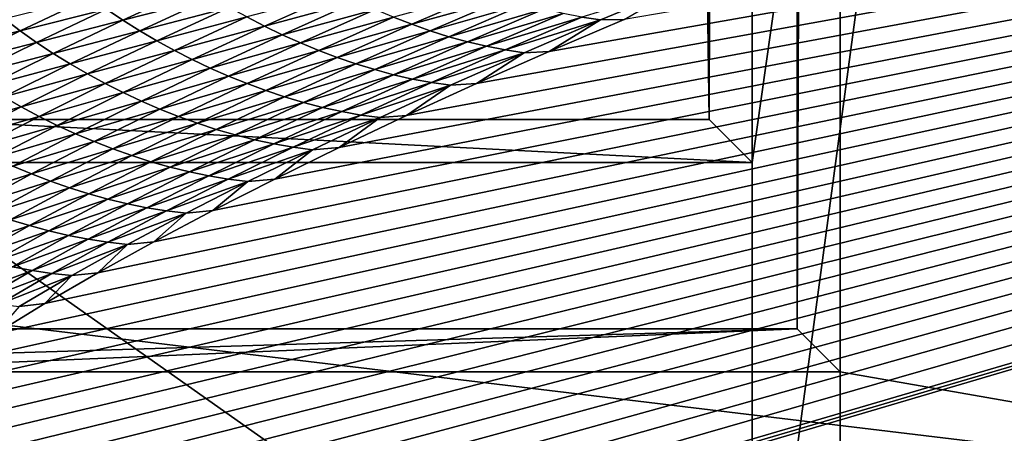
# Model space of a CAD drawing. Extents: x -54 to 446, y -6 to 1624.
# Tile 41 of 225: x -14.832 to -13.714, y 1554.87 to 1555.34. Entities that reach past the tile are written whole.
import ezdxf

# ---------------------------------------------------------------- set-up
doc = ezdxf.new("R2010")
doc.units = 0
doc.header["$LTSCALE"] = 46.933333
for name, color, linetype in [('1000', 7, 'CONTINUOUS'), ('1018', 7, 'CONTINUOUS'), ('1162', 7, 'CONTINUOUS'), ('1183', 7, 'CONTINUOUS'), ('1331', 7, 'CONTINUOUS'), ('1370', 7, 'CONTINUOUS'), ('1452', 7, 'CONTINUOUS'), ('1489', 7, 'CONTINUOUS'), ('1514', 7, 'CONTINUOUS'), ('1520', 7, 'CONTINUOUS'), ('1524', 7, 'CONTINUOUS'), ('1555', 7, 'CONTINUOUS'), ('909', 7, 'CONTINUOUS'), ('974', 7, 'CONTINUOUS')]:
    doc.layers.add(name, color=color, linetype=linetype)

msp = doc.modelspace()

# ---------------------------------------------------------------- linework, layer by layer
at = {"layer": '1000', "color": 7, "linetype": 'CONTINUOUS'}
for points in [[(-15.995, 1555.1313, -0.4), (-15.7686, 1622.7078, -2.7114), (-13.6176, 1568, -8.4001), (-15.995, 1555.1313, -0.4)], [(-13.6176, 1565.5967, -8.4001), (-15.995, 1555.1313, -0.4), (-13.6176, 1568, -8.4001), (-13.6176, 1565.5967, -8.4001)], [(-13.6176, 1561.4033, -8.4001), (-15.995, 1555.1313, -0.4), (-13.6176, 1565.5967, -8.4001), (-13.6176, 1561.4033, -8.4001)], [(-13.6176, 1558, -8.4001), (-15.995, 1555.1313, -0.4), (-13.6176, 1561.4033, -8.4001), (-13.6176, 1558, -8.4001)], [(-13.4539, 1557.3112, -8.6599), (-15.995, 1555.1313, -0.4), (-13.6176, 1558, -8.4001), (-13.4539, 1557.3112, -8.6599)], [(-13.1679, 1556.921, -9.0888), (-15.995, 1555.1313, -0.4), (-13.4539, 1557.3112, -8.6599), (-13.1679, 1556.921, -9.0888)], [(-12.8396, 1556.6777, -9.547), (-15.995, 1555.1313, -0.4), (-13.1679, 1556.921, -9.0888), (-12.8396, 1556.6777, -9.547)], [(-12.1389, 1556.5, -10.4234), (-15.995, 1555.1313, -0.4), (-12.8396, 1556.6777, -9.547), (-12.1389, 1556.5, -10.4234)], [(-8.5407, 1554.2345, -13.5298), (-15.995, 1555.1313, -0.4), (-9.6445, 1556.5, -12.7665), (-8.5407, 1554.2345, -13.5298)], [(-9.6445, 1556.5, -12.7665), (-15.995, 1555.1313, -0.4), (-12.1389, 1556.5, -10.4234), (-9.6445, 1556.5, -12.7665)]]:
    msp.add_3dface(points, dxfattribs=at)
at = {"layer": '1018', "color": 7, "linetype": 'CONTINUOUS'}
for points in [[(-13.9489, 1620.7487, -1.4), (-13.9489, 1554.989, -1.4), (-13.9152, 1620.6671, -0.4346), (-13.9489, 1620.7487, -1.4)], [(-13.9489, 1554.989, -1.4), (-13.914, 1620.5502, -0.4), (-13.9152, 1620.6671, -0.4346), (-13.9489, 1554.989, -1.4)], [(-13.9, 1571.2556), (-13.9, 1620.5502, 0), (-13.9489, 1554.989, -1.4), (-13.9, 1571.2556)], [(-13.9, 1620.5502, 0), (-13.914, 1620.5502, -0.4), (-13.9489, 1554.989, -1.4), (-13.9, 1620.5502, 0)], [(-13.9, 1569.7), (-13.9, 1571.2556), (-13.9489, 1554.989, -1.4), (-13.9, 1569.7)], [(-13.9, 1568.5), (-13.9, 1569.7), (-13.9489, 1554.989, -1.4), (-13.9, 1568.5)], [(-13.9, 1554.9401, 0), (-13.9, 1568.5), (-13.9489, 1554.989, -1.4), (-13.9, 1554.9401, 0)]]:
    msp.add_3dface(points, dxfattribs=at)
at = {"layer": '1162', "color": 7, "linetype": 'CONTINUOUS'}
for points in [[(-13.9, 1554.9401, 0), (0, 1552.5, 13.9), (-13.9, 1568.5), (-13.9, 1554.9401, 0)], [(-13.9, 1568.5), (0, 1552.5, 13.9), (-9.8285, 1568.3284, 9.8298), (-13.9, 1568.5)], [(-13.9, 1554.4725), (0, 1552.5, 13.9), (-13.9, 1554.9401, 0), (-13.9, 1554.4725)]]:
    msp.add_3dface(points, dxfattribs=at)
at = {"layer": '1183', "color": 7, "linetype": 'CONTINUOUS'}
for points in [[(-13.9489, 1554.989, -1.4), (-13.9489, 1620.7487, -1.4), (-15.0514, 1554.989, -1.4), (-13.9489, 1554.989, -1.4)], [(-15.0514, 1554.989, -1.4), (-13.9489, 1620.7487, -1.4), (-15.0514, 1620.7487, -1.4), (-15.0514, 1554.989, -1.4)]]:
    msp.add_3dface(points, dxfattribs=at)
at = {"layer": '1331', "color": 7, "linetype": 'CONTINUOUS'}
for points in [[(-13.9, 1554.4725), (-13.9, 1554.9401, 0), (-15.1002, 1554.9401), (-13.9, 1554.4725)], [(-15.1002, 1554.4725), (-13.9, 1554.4725), (-15.1002, 1554.9401), (-15.1002, 1554.4725)]]:
    msp.add_3dface(points, dxfattribs=at)
at = {"layer": '1370', "color": 7, "linetype": 'CONTINUOUS'}
for points in [[(-15.2999, 1554.4777, 0.0426), (-9.9296, 1556.0576, 9.8693), (-15.3, 1554.4829, 0.0852), (-15.2999, 1554.4777, 0.0426)], [(-15.3, 1554.4829, 0.0852), (-9.9296, 1556.0576, 9.8693), (-15.2981, 1554.5125, 0.3247), (-15.3, 1554.4829, 0.0852)], [(-15.2998, 1554.4725), (-9.9296, 1556.0576, 9.8693), (-15.2999, 1554.4777, 0.0426), (-15.2998, 1554.4725)], [(-14, 1554.4725), (-9.9296, 1556.0576, 9.8693), (-15.2998, 1554.4725), (-14, 1554.4725)], [(-15.2981, 1554.5125, 0.3247), (-9.9296, 1556.0576, 9.8693), (-15.2927, 1554.5423, 0.562), (-15.2981, 1554.5125, 0.3247)], [(-15.2927, 1554.5423, 0.562), (-9.9296, 1556.0576, 9.8693), (-15.2838, 1554.5722, 0.7971), (-15.2927, 1554.5423, 0.562)], [(-15.2838, 1554.5722, 0.7971), (-9.9296, 1556.0576, 9.8693), (-15.2715, 1554.6022, 1.0297), (-15.2838, 1554.5722, 0.7971)], [(-15.2715, 1554.6022, 1.0297), (-9.9296, 1556.0576, 9.8693), (-15.2556, 1554.6323, 1.2598), (-15.2715, 1554.6022, 1.0297)], [(-15.2556, 1554.6323, 1.2598), (-9.9296, 1556.0576, 9.8693), (-15.2363, 1554.6626, 1.4879), (-15.2556, 1554.6323, 1.2598)], [(-15.2363, 1554.6626, 1.4879), (-9.9296, 1556.0576, 9.8693), (-15.2137, 1554.6931, 1.7151), (-15.2363, 1554.6626, 1.4879)], [(-15.2137, 1554.6931, 1.7151), (-9.9296, 1556.0576, 9.8693), (-15.1879, 1554.7239, 1.941), (-15.2137, 1554.6931, 1.7151)], [(-15.1879, 1554.7239, 1.941), (-9.9296, 1556.0576, 9.8693), (-15.1588, 1554.7549, 2.1657), (-15.1879, 1554.7239, 1.941)], [(-15.1588, 1554.7549, 2.1657), (-9.9296, 1556.0576, 9.8693), (-15.1263, 1554.7862, 2.3901), (-15.1588, 1554.7549, 2.1657)], [(-15.1263, 1554.7862, 2.3901), (-9.9296, 1556.0576, 9.8693), (-15.0904, 1554.818, 2.6146), (-15.1263, 1554.7862, 2.3901)], [(-15.0904, 1554.818, 2.6146), (-9.9296, 1556.0576, 9.8693), (-15.0513, 1554.8501, 2.8389), (-15.0904, 1554.818, 2.6146)], [(-15.0513, 1554.8501, 2.8389), (-9.9296, 1556.0576, 9.8693), (-15.0087, 1554.8827, 3.0633), (-15.0513, 1554.8501, 2.8389)], [(-15.0087, 1554.8827, 3.0633), (-9.9296, 1556.0576, 9.8693), (-14.9626, 1554.9157, 3.2884), (-15.0087, 1554.8827, 3.0633)], [(-14.9626, 1554.9157, 3.2884), (-9.9296, 1556.0576, 9.8693), (-14.9129, 1554.9492, 3.5145), (-14.9626, 1554.9157, 3.2884)], [(-14.9129, 1554.9492, 3.5145), (-9.9296, 1556.0576, 9.8693), (-14.8597, 1554.9833, 3.7411), (-14.9129, 1554.9492, 3.5145)], [(-14.8597, 1554.9833, 3.7411), (-9.9296, 1556.0576, 9.8693), (-14.803, 1555.0177, 3.9676), (-14.8597, 1554.9833, 3.7411)], [(-14.803, 1555.0177, 3.9676), (-9.9296, 1556.0576, 9.8693), (-14.7429, 1555.0525, 4.1939), (-14.803, 1555.0177, 3.9676)], [(-14.7429, 1555.0525, 4.1939), (-9.9296, 1556.0576, 9.8693), (-14.6793, 1555.0877, 4.4203), (-14.7429, 1555.0525, 4.1939)], [(-14.6793, 1555.0877, 4.4203), (-9.9296, 1556.0576, 9.8693), (-14.6123, 1555.1233, 4.6461), (-14.6793, 1555.0877, 4.4203)], [(-14.6123, 1555.1233, 4.6461), (-9.9296, 1556.0576, 9.8693), (-14.5422, 1555.159, 4.8705), (-14.6123, 1555.1233, 4.6461)], [(-14.5422, 1555.159, 4.8705), (-9.9296, 1556.0576, 9.8693), (-14.469, 1555.1949, 5.0938), (-14.5422, 1555.159, 4.8705)], [(-14.469, 1555.1949, 5.0938), (-9.9296, 1556.0576, 9.8693), (-14.3925, 1555.231, 5.3159), (-14.469, 1555.1949, 5.0938)], [(-14.3925, 1555.231, 5.3159), (-9.9296, 1556.0576, 9.8693), (-14.3131, 1555.2673, 5.5365), (-14.3925, 1555.231, 5.3159)], [(-14.3131, 1555.2673, 5.5365), (-9.9296, 1556.0576, 9.8693), (-14.2307, 1555.3036, 5.7553), (-14.3131, 1555.2673, 5.5365)], [(-14.2307, 1555.3036, 5.7553), (-9.9296, 1556.0576, 9.8693), (-14.1454, 1555.3401, 5.9725), (-14.2307, 1555.3036, 5.7553)]]:
    msp.add_3dface(points, dxfattribs=at)
at = {"layer": '1452', "color": 7, "linetype": 'CONTINUOUS'}
for points in [[(-14.9513, 1555.2266, -1.4), (-14.9513, 1620.2795, -1.4), (-14.049, 1555.2266, -1.4), (-14.9513, 1555.2266, -1.4)], [(-14.049, 1555.2266, -1.4), (-14.9513, 1620.2795, -1.4), (-14.049, 1620.2795, -1.4), (-14.049, 1555.2266, -1.4)]]:
    msp.add_3dface(points, dxfattribs=at)
at = {"layer": '1489', "color": 7, "linetype": 'CONTINUOUS'}
for points in [[(-14.0001, 1555.1777), (-15.0002, 1555.1777), (-14.9513, 1555.2266, -1.4), (-14.0001, 1555.1777)], [(-14.0001, 1555.1777), (-14.9513, 1555.2266, -1.4), (-14.049, 1555.2266, -1.4), (-14.0001, 1555.1777)]]:
    msp.add_3dface(points, dxfattribs=at)
at = {"layer": '1514', "color": 7, "linetype": 'CONTINUOUS'}
for points in [[(-16, 1555.1777), (-14, 1554.4725), (-15.7969, 1554.6811), (-16, 1555.1777)], [(-14, 1554.4725), (-16, 1555.1777), (-15.0002, 1555.1777), (-14, 1554.4725)], [(-14.0001, 1555.1777), (-14, 1554.4725), (-15.0002, 1555.1777), (-14.0001, 1555.1777)]]:
    msp.add_3dface(points, dxfattribs=at)
at = {"layer": '1520', "color": 7, "linetype": 'CONTINUOUS'}
for points in [[(-14.7146, 1555.3393, 5.4283), (-14.6321, 1555.3773, 5.6588), (-14.7333, 1555.3519, 5.4366), (-14.7146, 1555.3393, 5.4283)], [(-14.7146, 1555.3393, 5.4283), (-14.6131, 1555.3653, 5.6497), (-14.6321, 1555.3773, 5.6588), (-14.7146, 1555.3393, 5.4283)], [(-14.1721, 1555.3395, 5.9665), (-14.0819, 1555.3769, 6.1872), (-14.1934, 1555.3428, 5.9771), (-14.1721, 1555.3395, 5.9665)], [(-14.1721, 1555.3395, 5.9665), (-14.1454, 1555.3401, 5.9725), (-14.0819, 1555.3769, 6.1872), (-14.1721, 1555.3395, 5.9665)], [(-14.831, 1555.3272, 5.2124), (-14.7517, 1555.3649, 5.4446), (-14.8491, 1555.3408, 5.2196), (-14.831, 1555.3272, 5.2124)], [(-14.831, 1555.3272, 5.2124), (-14.7333, 1555.3519, 5.4366), (-14.7517, 1555.3649, 5.4446), (-14.831, 1555.3272, 5.2124)], [(-14.6954, 1555.3273, 5.4197), (-14.6131, 1555.3653, 5.6497), (-14.7146, 1555.3393, 5.4283), (-14.6954, 1555.3273, 5.4197)], [(-14.6954, 1555.3273, 5.4197), (-14.5937, 1555.3538, 5.6404), (-14.6131, 1555.3653, 5.6497), (-14.6954, 1555.3273, 5.4197)], [(-14.5539, 1555.3325, 5.6211), (-14.4687, 1555.3706, 5.8488), (-14.574, 1555.3429, 5.6308), (-14.5539, 1555.3325, 5.6211)], [(-14.5539, 1555.3325, 5.6211), (-14.4485, 1555.3607, 5.8384), (-14.4687, 1555.3706, 5.8488), (-14.5539, 1555.3325, 5.6211)], [(-14.3866, 1555.3346, 5.8071), (-14.2986, 1555.3725, 6.0317), (-14.4074, 1555.3427, 5.8175), (-14.3866, 1555.3346, 5.8071)], [(-14.3866, 1555.3346, 5.8071), (-14.2778, 1555.365, 6.0207), (-14.2986, 1555.3725, 6.0317), (-14.3866, 1555.3346, 5.8071)], [(-14.3656, 1555.3272, 5.7966), (-14.2778, 1555.365, 6.0207), (-14.3866, 1555.3346, 5.8071), (-14.3656, 1555.3272, 5.7966)], [(-14.3656, 1555.3272, 5.7966), (-14.2569, 1555.3582, 6.0097), (-14.2778, 1555.365, 6.0207), (-14.3656, 1555.3272, 5.7966)], [(-14.8125, 1555.3141, 5.2049), (-14.7333, 1555.3519, 5.4366), (-14.831, 1555.3272, 5.2124), (-14.8125, 1555.3141, 5.2049)], [(-14.8125, 1555.3141, 5.2049), (-14.7146, 1555.3393, 5.4283), (-14.7333, 1555.3519, 5.4366), (-14.8125, 1555.3141, 5.2049)], [(-14.6759, 1555.3159, 5.4109), (-14.5937, 1555.3538, 5.6404), (-14.6954, 1555.3273, 5.4197), (-14.6759, 1555.3159, 5.4109)], [(-14.6759, 1555.3159, 5.4109), (-14.574, 1555.3429, 5.6308), (-14.5937, 1555.3538, 5.6404), (-14.6759, 1555.3159, 5.4109)], [(-14.5336, 1555.3227, 5.6113), (-14.4485, 1555.3607, 5.8384), (-14.5539, 1555.3325, 5.6211), (-14.5336, 1555.3227, 5.6113)], [(-14.5336, 1555.3227, 5.6113), (-14.428, 1555.3514, 5.828), (-14.4485, 1555.3607, 5.8384), (-14.5336, 1555.3227, 5.6113)], [(-14.513, 1555.3134, 5.6014), (-14.428, 1555.3514, 5.828), (-14.5336, 1555.3227, 5.6113), (-14.513, 1555.3134, 5.6014)], [(-14.513, 1555.3134, 5.6014), (-14.4074, 1555.3427, 5.8175), (-14.428, 1555.3514, 5.828), (-14.513, 1555.3134, 5.6014)], [(-14.3444, 1555.3205, 5.7861), (-14.2569, 1555.3582, 6.0097), (-14.3656, 1555.3272, 5.7966), (-14.3444, 1555.3205, 5.7861)], [(-14.3444, 1555.3205, 5.7861), (-14.2358, 1555.3522, 5.9987), (-14.2569, 1555.3582, 6.0097), (-14.3444, 1555.3205, 5.7861)], [(-14.3232, 1555.3147, 5.7756), (-14.2358, 1555.3522, 5.9987), (-14.3444, 1555.3205, 5.7861), (-14.3232, 1555.3147, 5.7756)], [(-14.3232, 1555.3147, 5.7756), (-14.2146, 1555.347, 5.9879), (-14.2358, 1555.3522, 5.9987), (-14.3232, 1555.3147, 5.7756)], [(-14.925, 1555.3033, 4.9864), (-14.831, 1555.3272, 5.2124), (-14.8491, 1555.3408, 5.2196), (-14.925, 1555.3033, 4.9864)], [(-14.7936, 1555.3016, 5.1971), (-14.7146, 1555.3393, 5.4283), (-14.8125, 1555.3141, 5.2049), (-14.7936, 1555.3016, 5.1971)], [(-14.7936, 1555.3016, 5.1971), (-14.6954, 1555.3273, 5.4197), (-14.7146, 1555.3393, 5.4283), (-14.7936, 1555.3016, 5.1971)], [(-14.656, 1555.305, 5.4018), (-14.574, 1555.3429, 5.6308), (-14.6759, 1555.3159, 5.4109), (-14.656, 1555.305, 5.4018)], [(-14.656, 1555.305, 5.4018), (-14.5539, 1555.3325, 5.6211), (-14.574, 1555.3429, 5.6308), (-14.656, 1555.305, 5.4018)], [(-14.4921, 1555.3048, 5.5914), (-14.4074, 1555.3427, 5.8175), (-14.513, 1555.3134, 5.6014), (-14.4921, 1555.3048, 5.5914)], [(-14.4921, 1555.3048, 5.5914), (-14.3866, 1555.3346, 5.8071), (-14.4074, 1555.3427, 5.8175), (-14.4921, 1555.3048, 5.5914)], [(-14.3018, 1555.3096, 5.7652), (-14.2146, 1555.347, 5.9879), (-14.3232, 1555.3147, 5.7756), (-14.3018, 1555.3096, 5.7652)], [(-14.3018, 1555.3096, 5.7652), (-14.1934, 1555.3428, 5.9771), (-14.2146, 1555.347, 5.9879), (-14.3018, 1555.3096, 5.7652)], [(-14.2804, 1555.3055, 5.7549), (-14.1934, 1555.3428, 5.9771), (-14.3018, 1555.3096, 5.7652), (-14.2804, 1555.3055, 5.7549)], [(-14.2804, 1555.3055, 5.7549), (-14.1721, 1555.3395, 5.9665), (-14.1934, 1555.3428, 5.9771), (-14.2804, 1555.3055, 5.7549)], [(-14.2589, 1555.3023, 5.7447), (-14.1721, 1555.3395, 5.9665), (-14.2804, 1555.3055, 5.7549), (-14.2589, 1555.3023, 5.7447)], [(-14.2589, 1555.3023, 5.7447), (-14.2307, 1555.3036, 5.7553), (-14.1721, 1555.3395, 5.9665), (-14.2589, 1555.3023, 5.7447)], [(-14.2307, 1555.3036, 5.7553), (-14.1454, 1555.3401, 5.9725), (-14.1721, 1555.3395, 5.9665), (-14.2307, 1555.3036, 5.7553)], [(-14.6358, 1555.2947, 5.3926), (-14.5539, 1555.3325, 5.6211), (-14.656, 1555.305, 5.4018), (-14.6358, 1555.2947, 5.3926)], [(-14.6358, 1555.2947, 5.3926), (-14.5336, 1555.3227, 5.6113), (-14.5539, 1555.3325, 5.6211), (-14.6358, 1555.2947, 5.3926)], [(-14.4711, 1555.2969, 5.5815), (-14.3866, 1555.3346, 5.8071), (-14.4921, 1555.3048, 5.5914), (-14.4711, 1555.2969, 5.5815)], [(-14.4711, 1555.2969, 5.5815), (-14.3656, 1555.3272, 5.7966), (-14.3866, 1555.3346, 5.8071), (-14.4711, 1555.2969, 5.5815)], [(-14.9068, 1555.2898, 4.9797), (-14.831, 1555.3272, 5.2124), (-14.925, 1555.3033, 4.9864), (-14.9068, 1555.2898, 4.9797)], [(-14.9068, 1555.2898, 4.9797), (-14.8125, 1555.3141, 5.2049), (-14.831, 1555.3272, 5.2124), (-14.9068, 1555.2898, 4.9797)], [(-14.7743, 1555.2896, 5.189), (-14.6954, 1555.3273, 5.4197), (-14.7936, 1555.3016, 5.1971), (-14.7743, 1555.2896, 5.189)], [(-14.7743, 1555.2896, 5.189), (-14.6759, 1555.3159, 5.4109), (-14.6954, 1555.3273, 5.4197), (-14.7743, 1555.2896, 5.189)], [(-14.6153, 1555.2849, 5.3833), (-14.5336, 1555.3227, 5.6113), (-14.6358, 1555.2947, 5.3926), (-14.6153, 1555.2849, 5.3833)], [(-14.6153, 1555.2849, 5.3833), (-14.513, 1555.3134, 5.6014), (-14.5336, 1555.3227, 5.6113), (-14.6153, 1555.2849, 5.3833)], [(-14.4499, 1555.2896, 5.5715), (-14.3656, 1555.3272, 5.7966), (-14.4711, 1555.2969, 5.5815), (-14.4499, 1555.2896, 5.5715)], [(-14.4499, 1555.2896, 5.5715), (-14.3444, 1555.3205, 5.7861), (-14.3656, 1555.3272, 5.7966), (-14.4499, 1555.2896, 5.5715)], [(-14.4286, 1555.2831, 5.5615), (-14.3444, 1555.3205, 5.7861), (-14.4499, 1555.2896, 5.5715), (-14.4286, 1555.2831, 5.5615)], [(-14.4286, 1555.2831, 5.5615), (-14.3232, 1555.3147, 5.7756), (-14.3444, 1555.3205, 5.7861), (-14.4286, 1555.2831, 5.5615)], [(-14.8882, 1555.2767, 4.9726), (-14.8125, 1555.3141, 5.2049), (-14.9068, 1555.2898, 4.9797), (-14.8882, 1555.2767, 4.9726)], [(-14.8882, 1555.2767, 4.9726), (-14.7936, 1555.3016, 5.1971), (-14.8125, 1555.3141, 5.2049), (-14.8882, 1555.2767, 4.9726)], [(-14.7546, 1555.2782, 5.1806), (-14.6759, 1555.3159, 5.4109), (-14.7743, 1555.2896, 5.189), (-14.7546, 1555.2782, 5.1806)], [(-14.7546, 1555.2782, 5.1806), (-14.656, 1555.305, 5.4018), (-14.6759, 1555.3159, 5.4109), (-14.7546, 1555.2782, 5.1806)], [(-14.5945, 1555.2758, 5.3739), (-14.513, 1555.3134, 5.6014), (-14.6153, 1555.2849, 5.3833), (-14.5945, 1555.2758, 5.3739)], [(-14.5945, 1555.2758, 5.3739), (-14.4921, 1555.3048, 5.5914), (-14.513, 1555.3134, 5.6014), (-14.5945, 1555.2758, 5.3739)], [(-14.4072, 1555.2774, 5.5515), (-14.3232, 1555.3147, 5.7756), (-14.4286, 1555.2831, 5.5615), (-14.4072, 1555.2774, 5.5515)], [(-14.4072, 1555.2774, 5.5515), (-14.3018, 1555.3096, 5.7652), (-14.3232, 1555.3147, 5.7756), (-14.4072, 1555.2774, 5.5515)], [(-14.3856, 1555.2724, 5.5415), (-14.3018, 1555.3096, 5.7652), (-14.4072, 1555.2774, 5.5515), (-14.3856, 1555.2724, 5.5415)], [(-14.3856, 1555.2724, 5.5415), (-14.2804, 1555.3055, 5.7549), (-14.3018, 1555.3096, 5.7652), (-14.3856, 1555.2724, 5.5415)], [(-14.8691, 1555.2642, 4.9652), (-14.7936, 1555.3016, 5.1971), (-14.8882, 1555.2767, 4.9726), (-14.8691, 1555.2642, 4.9652)], [(-14.8691, 1555.2642, 4.9652), (-14.7743, 1555.2896, 5.189), (-14.7936, 1555.3016, 5.1971), (-14.8691, 1555.2642, 4.9652)], [(-14.7346, 1555.2674, 5.1721), (-14.656, 1555.305, 5.4018), (-14.7546, 1555.2782, 5.1806), (-14.7346, 1555.2674, 5.1721)], [(-14.7346, 1555.2674, 5.1721), (-14.6358, 1555.2947, 5.3926), (-14.656, 1555.305, 5.4018), (-14.7346, 1555.2674, 5.1721)], [(-14.7142, 1555.2571, 5.1634), (-14.6358, 1555.2947, 5.3926), (-14.7346, 1555.2674, 5.1721), (-14.7142, 1555.2571, 5.1634)], [(-14.7142, 1555.2571, 5.1634), (-14.6153, 1555.2849, 5.3833), (-14.6358, 1555.2947, 5.3926), (-14.7142, 1555.2571, 5.1634)], [(-14.5735, 1555.2673, 5.3645), (-14.4921, 1555.3048, 5.5914), (-14.5945, 1555.2758, 5.3739), (-14.5735, 1555.2673, 5.3645)], [(-14.5735, 1555.2673, 5.3645), (-14.4711, 1555.2969, 5.5815), (-14.4921, 1555.3048, 5.5914), (-14.5735, 1555.2673, 5.3645)], [(-14.5523, 1555.2595, 5.355), (-14.4711, 1555.2969, 5.5815), (-14.5735, 1555.2673, 5.3645), (-14.5523, 1555.2595, 5.355)], [(-14.5523, 1555.2595, 5.355), (-14.4499, 1555.2896, 5.5715), (-14.4711, 1555.2969, 5.5815), (-14.5523, 1555.2595, 5.355)], [(-14.3641, 1555.2684, 5.5317), (-14.2804, 1555.3055, 5.7549), (-14.3856, 1555.2724, 5.5415), (-14.3641, 1555.2684, 5.5317)], [(-14.3641, 1555.2684, 5.5317), (-14.2589, 1555.3023, 5.7447), (-14.2804, 1555.3055, 5.7549), (-14.3641, 1555.2684, 5.5317)], [(-14.3424, 1555.2654, 5.522), (-14.2589, 1555.3023, 5.7447), (-14.3641, 1555.2684, 5.5317), (-14.3424, 1555.2654, 5.522)], [(-14.3424, 1555.2654, 5.522), (-14.3131, 1555.2673, 5.5365), (-14.2589, 1555.3023, 5.7447), (-14.3424, 1555.2654, 5.522)], [(-14.3131, 1555.2673, 5.5365), (-14.2307, 1555.3036, 5.7553), (-14.2589, 1555.3023, 5.7447), (-14.3131, 1555.2673, 5.5365)], [(-14.8497, 1555.2523, 4.9576), (-14.7743, 1555.2896, 5.189), (-14.8691, 1555.2642, 4.9652), (-14.8497, 1555.2523, 4.9576)], [(-14.8497, 1555.2523, 4.9576), (-14.7546, 1555.2782, 5.1806), (-14.7743, 1555.2896, 5.189), (-14.8497, 1555.2523, 4.9576)], [(-14.6935, 1555.2475, 5.1546), (-14.6153, 1555.2849, 5.3833), (-14.7142, 1555.2571, 5.1634), (-14.6935, 1555.2475, 5.1546)], [(-14.6935, 1555.2475, 5.1546), (-14.5945, 1555.2758, 5.3739), (-14.6153, 1555.2849, 5.3833), (-14.6935, 1555.2475, 5.1546)], [(-14.5309, 1555.2523, 5.3455), (-14.4499, 1555.2896, 5.5715), (-14.5523, 1555.2595, 5.355), (-14.5309, 1555.2523, 5.3455)], [(-14.5309, 1555.2523, 5.3455), (-14.4286, 1555.2831, 5.5615), (-14.4499, 1555.2896, 5.5715), (-14.5309, 1555.2523, 5.3455)], [(-14.8299, 1555.2409, 4.9498), (-14.7546, 1555.2782, 5.1806), (-14.8497, 1555.2523, 4.9576), (-14.8299, 1555.2409, 4.9498)], [(-14.8299, 1555.2409, 4.9498), (-14.7346, 1555.2674, 5.1721), (-14.7546, 1555.2782, 5.1806), (-14.8299, 1555.2409, 4.9498)], [(-14.6725, 1555.2384, 5.1457), (-14.5945, 1555.2758, 5.3739), (-14.6935, 1555.2475, 5.1546), (-14.6725, 1555.2384, 5.1457)], [(-14.6725, 1555.2384, 5.1457), (-14.5735, 1555.2673, 5.3645), (-14.5945, 1555.2758, 5.3739), (-14.6725, 1555.2384, 5.1457)], [(-14.5094, 1555.2459, 5.336), (-14.4286, 1555.2831, 5.5615), (-14.5309, 1555.2523, 5.3455), (-14.5094, 1555.2459, 5.336)], [(-14.5094, 1555.2459, 5.336), (-14.4072, 1555.2774, 5.5515), (-14.4286, 1555.2831, 5.5615), (-14.5094, 1555.2459, 5.336)], [(-14.4878, 1555.2403, 5.3265), (-14.4072, 1555.2774, 5.5515), (-14.5094, 1555.2459, 5.336), (-14.4878, 1555.2403, 5.3265)], [(-14.4878, 1555.2403, 5.3265), (-14.3856, 1555.2724, 5.5415), (-14.4072, 1555.2774, 5.5515), (-14.4878, 1555.2403, 5.3265)], [(-14.4661, 1555.2355, 5.317), (-14.3856, 1555.2724, 5.5415), (-14.4878, 1555.2403, 5.3265), (-14.4661, 1555.2355, 5.317)], [(-14.4661, 1555.2355, 5.317), (-14.3641, 1555.2684, 5.5317), (-14.3856, 1555.2724, 5.5415), (-14.4661, 1555.2355, 5.317)], [(-14.8097, 1555.2301, 4.9417), (-14.7346, 1555.2674, 5.1721), (-14.8299, 1555.2409, 4.9498), (-14.8097, 1555.2301, 4.9417)], [(-14.8097, 1555.2301, 4.9417), (-14.7142, 1555.2571, 5.1634), (-14.7346, 1555.2674, 5.1721), (-14.8097, 1555.2301, 4.9417)], [(-14.6514, 1555.2301, 5.1368), (-14.5735, 1555.2673, 5.3645), (-14.6725, 1555.2384, 5.1457), (-14.6514, 1555.2301, 5.1368)], [(-14.6514, 1555.2301, 5.1368), (-14.5523, 1555.2595, 5.355), (-14.5735, 1555.2673, 5.3645), (-14.6514, 1555.2301, 5.1368)], [(-14.4444, 1555.2316, 5.3076), (-14.3641, 1555.2684, 5.5317), (-14.4661, 1555.2355, 5.317), (-14.4444, 1555.2316, 5.3076)], [(-14.4444, 1555.2316, 5.3076), (-14.3424, 1555.2654, 5.522), (-14.3641, 1555.2684, 5.5317), (-14.4444, 1555.2316, 5.3076)], [(-14.4226, 1555.2287, 5.2983), (-14.3424, 1555.2654, 5.522), (-14.4444, 1555.2316, 5.3076), (-14.4226, 1555.2287, 5.2983)], [(-14.4226, 1555.2287, 5.2983), (-14.3925, 1555.231, 5.3159), (-14.3424, 1555.2654, 5.522), (-14.4226, 1555.2287, 5.2983)], [(-14.3925, 1555.231, 5.3159), (-14.3131, 1555.2673, 5.5365), (-14.3424, 1555.2654, 5.522), (-14.3925, 1555.231, 5.3159)], [(-14.9216, 1555.2152, 4.7257), (-14.8299, 1555.2409, 4.9498), (-14.8497, 1555.2523, 4.9576), (-14.9216, 1555.2152, 4.7257)], [(-14.7891, 1555.2199, 4.9336), (-14.7142, 1555.2571, 5.1634), (-14.8097, 1555.2301, 4.9417), (-14.7891, 1555.2199, 4.9336)], [(-14.7891, 1555.2199, 4.9336), (-14.6935, 1555.2475, 5.1546), (-14.7142, 1555.2571, 5.1634), (-14.7891, 1555.2199, 4.9336)], [(-14.63, 1555.2223, 5.1278), (-14.5523, 1555.2595, 5.355), (-14.6514, 1555.2301, 5.1368), (-14.63, 1555.2223, 5.1278)], [(-14.63, 1555.2223, 5.1278), (-14.5309, 1555.2523, 5.3455), (-14.5523, 1555.2595, 5.355), (-14.63, 1555.2223, 5.1278)], [(-14.6085, 1555.2153, 5.1188), (-14.5309, 1555.2523, 5.3455), (-14.63, 1555.2223, 5.1278), (-14.6085, 1555.2153, 5.1188)], [(-14.6085, 1555.2153, 5.1188), (-14.5094, 1555.2459, 5.336), (-14.5309, 1555.2523, 5.3455), (-14.6085, 1555.2153, 5.1188)], [(-14.9016, 1555.2039, 4.7184), (-14.8299, 1555.2409, 4.9498), (-14.9216, 1555.2152, 4.7257), (-14.9016, 1555.2039, 4.7184)], [(-14.9016, 1555.2039, 4.7184), (-14.8097, 1555.2301, 4.9417), (-14.8299, 1555.2409, 4.9498), (-14.9016, 1555.2039, 4.7184)], [(-14.7683, 1555.2103, 4.9252), (-14.6935, 1555.2475, 5.1546), (-14.7891, 1555.2199, 4.9336), (-14.7683, 1555.2103, 4.9252)], [(-14.7683, 1555.2103, 4.9252), (-14.6725, 1555.2384, 5.1457), (-14.6935, 1555.2475, 5.1546), (-14.7683, 1555.2103, 4.9252)], [(-14.5869, 1555.209, 5.1097), (-14.5094, 1555.2459, 5.336), (-14.6085, 1555.2153, 5.1188), (-14.5869, 1555.209, 5.1097)], [(-14.5869, 1555.209, 5.1097), (-14.4878, 1555.2403, 5.3265), (-14.5094, 1555.2459, 5.336), (-14.5869, 1555.209, 5.1097)], [(-14.5651, 1555.2035, 5.1007), (-14.4878, 1555.2403, 5.3265), (-14.5869, 1555.209, 5.1097), (-14.5651, 1555.2035, 5.1007)], [(-14.5651, 1555.2035, 5.1007), (-14.4661, 1555.2355, 5.317), (-14.4878, 1555.2403, 5.3265), (-14.5651, 1555.2035, 5.1007)], [(-14.8813, 1555.1931, 4.7108), (-14.8097, 1555.2301, 4.9417), (-14.9016, 1555.2039, 4.7184), (-14.8813, 1555.1931, 4.7108)], [(-14.8813, 1555.1931, 4.7108), (-14.7891, 1555.2199, 4.9336), (-14.8097, 1555.2301, 4.9417), (-14.8813, 1555.1931, 4.7108)], [(-14.7472, 1555.2014, 4.9168), (-14.6725, 1555.2384, 5.1457), (-14.7683, 1555.2103, 4.9252), (-14.7472, 1555.2014, 4.9168)], [(-14.7472, 1555.2014, 4.9168), (-14.6514, 1555.2301, 5.1368), (-14.6725, 1555.2384, 5.1457), (-14.7472, 1555.2014, 4.9168)], [(-14.7259, 1555.1931, 4.9084), (-14.6514, 1555.2301, 5.1368), (-14.7472, 1555.2014, 4.9168), (-14.7259, 1555.1931, 4.9084)], [(-14.7259, 1555.1931, 4.9084), (-14.63, 1555.2223, 5.1278), (-14.6514, 1555.2301, 5.1368), (-14.7259, 1555.1931, 4.9084)], [(-14.5432, 1555.1989, 5.0917), (-14.4661, 1555.2355, 5.317), (-14.5651, 1555.2035, 5.1007), (-14.5432, 1555.1989, 5.0917)], [(-14.5432, 1555.1989, 5.0917), (-14.4444, 1555.2316, 5.3076), (-14.4661, 1555.2355, 5.317), (-14.5432, 1555.1989, 5.0917)], [(-14.5213, 1555.1951, 5.0828), (-14.4444, 1555.2316, 5.3076), (-14.5432, 1555.1989, 5.0917), (-14.5213, 1555.1951, 5.0828)], [(-14.5213, 1555.1951, 5.0828), (-14.4226, 1555.2287, 5.2983), (-14.4444, 1555.2316, 5.3076), (-14.5213, 1555.1951, 5.0828)], [(-14.4994, 1555.1922, 5.0739), (-14.4226, 1555.2287, 5.2983), (-14.5213, 1555.1951, 5.0828), (-14.4994, 1555.1922, 5.0739)], [(-14.4994, 1555.1922, 5.0739), (-14.469, 1555.1949, 5.0938), (-14.4226, 1555.2287, 5.2983), (-14.4994, 1555.1922, 5.0739)], [(-14.469, 1555.1949, 5.0938), (-14.3925, 1555.231, 5.3159), (-14.4226, 1555.2287, 5.2983), (-14.469, 1555.1949, 5.0938)], [(-14.8606, 1555.183, 4.7032), (-14.7891, 1555.2199, 4.9336), (-14.8813, 1555.1931, 4.7108), (-14.8606, 1555.183, 4.7032)], [(-14.8606, 1555.183, 4.7032), (-14.7683, 1555.2103, 4.9252), (-14.7891, 1555.2199, 4.9336), (-14.8606, 1555.183, 4.7032)], [(-14.7043, 1555.1855, 4.8999), (-14.63, 1555.2223, 5.1278), (-14.7259, 1555.1931, 4.9084), (-14.7043, 1555.1855, 4.8999)], [(-14.7043, 1555.1855, 4.8999), (-14.6085, 1555.2153, 5.1188), (-14.63, 1555.2223, 5.1278), (-14.7043, 1555.1855, 4.8999)], [(-14.8396, 1555.1735, 4.6953), (-14.7683, 1555.2103, 4.9252), (-14.8606, 1555.183, 4.7032), (-14.8396, 1555.1735, 4.6953)], [(-14.8396, 1555.1735, 4.6953), (-14.7472, 1555.2014, 4.9168), (-14.7683, 1555.2103, 4.9252), (-14.8396, 1555.1735, 4.6953)], [(-14.6827, 1555.1786, 4.8914), (-14.6085, 1555.2153, 5.1188), (-14.7043, 1555.1855, 4.8999), (-14.6827, 1555.1786, 4.8914)], [(-14.6827, 1555.1786, 4.8914), (-14.5869, 1555.209, 5.1097), (-14.6085, 1555.2153, 5.1188), (-14.6827, 1555.1786, 4.8914)], [(-14.6609, 1555.1724, 4.8828), (-14.5869, 1555.209, 5.1097), (-14.6827, 1555.1786, 4.8914), (-14.6609, 1555.1724, 4.8828)], [(-14.6609, 1555.1724, 4.8828), (-14.5651, 1555.2035, 5.1007), (-14.5869, 1555.209, 5.1097), (-14.6609, 1555.1724, 4.8828)], [(-14.8184, 1555.1647, 4.6874), (-14.7472, 1555.2014, 4.9168), (-14.8396, 1555.1735, 4.6953), (-14.8184, 1555.1647, 4.6874)], [(-14.8184, 1555.1647, 4.6874), (-14.7259, 1555.1931, 4.9084), (-14.7472, 1555.2014, 4.9168), (-14.8184, 1555.1647, 4.6874)], [(-14.6389, 1555.167, 4.8743), (-14.5651, 1555.2035, 5.1007), (-14.6609, 1555.1724, 4.8828), (-14.6389, 1555.167, 4.8743)], [(-14.6389, 1555.167, 4.8743), (-14.5432, 1555.1989, 5.0917), (-14.5651, 1555.2035, 5.1007), (-14.6389, 1555.167, 4.8743)], [(-14.6169, 1555.1625, 4.8657), (-14.5432, 1555.1989, 5.0917), (-14.6389, 1555.167, 4.8743), (-14.6169, 1555.1625, 4.8657)], [(-14.6169, 1555.1625, 4.8657), (-14.5213, 1555.1951, 5.0828), (-14.5432, 1555.1989, 5.0917), (-14.6169, 1555.1625, 4.8657)], [(-14.5949, 1555.1588, 4.8572), (-14.5213, 1555.1951, 5.0828), (-14.6169, 1555.1625, 4.8657), (-14.5949, 1555.1588, 4.8572)], [(-14.5949, 1555.1588, 4.8572), (-14.4994, 1555.1922, 5.0739), (-14.5213, 1555.1951, 5.0828), (-14.5949, 1555.1588, 4.8572)], [(-14.5422, 1555.159, 4.8705), (-14.469, 1555.1949, 5.0938), (-14.4994, 1555.1922, 5.0739), (-14.5422, 1555.159, 4.8705)], [(-14.7969, 1555.1565, 4.6795), (-14.7259, 1555.1931, 4.9084), (-14.8184, 1555.1647, 4.6874), (-14.7969, 1555.1565, 4.6795)], [(-14.7969, 1555.1565, 4.6795), (-14.7043, 1555.1855, 4.8999), (-14.7259, 1555.1931, 4.9084), (-14.7969, 1555.1565, 4.6795)], [(-14.7752, 1555.149, 4.6715), (-14.7043, 1555.1855, 4.8999), (-14.7969, 1555.1565, 4.6795), (-14.7752, 1555.149, 4.6715)], [(-14.7752, 1555.149, 4.6715), (-14.6827, 1555.1786, 4.8914), (-14.7043, 1555.1855, 4.8999), (-14.7752, 1555.149, 4.6715)], [(-14.5728, 1555.1561, 4.8488), (-14.4994, 1555.1922, 5.0739), (-14.5949, 1555.1588, 4.8572), (-14.5728, 1555.1561, 4.8488)], [(-14.5728, 1555.1561, 4.8488), (-14.5422, 1555.159, 4.8705), (-14.4994, 1555.1922, 5.0739), (-14.5728, 1555.1561, 4.8488)], [(-14.9075, 1555.137, 4.465), (-14.8184, 1555.1647, 4.6874), (-14.8396, 1555.1735, 4.6953), (-14.9075, 1555.137, 4.465)], [(-14.7534, 1555.1422, 4.6634), (-14.6827, 1555.1786, 4.8914), (-14.7752, 1555.149, 4.6715), (-14.7534, 1555.1422, 4.6634)], [(-14.7534, 1555.1422, 4.6634), (-14.6609, 1555.1724, 4.8828), (-14.6827, 1555.1786, 4.8914), (-14.7534, 1555.1422, 4.6634)], [(-14.7315, 1555.1361, 4.6553), (-14.6609, 1555.1724, 4.8828), (-14.7534, 1555.1422, 4.6634), (-14.7315, 1555.1361, 4.6553)], [(-14.7315, 1555.1361, 4.6553), (-14.6389, 1555.167, 4.8743), (-14.6609, 1555.1724, 4.8828), (-14.7315, 1555.1361, 4.6553)], [(-14.8861, 1555.1283, 4.4576), (-14.8184, 1555.1647, 4.6874), (-14.9075, 1555.137, 4.465), (-14.8861, 1555.1283, 4.4576)], [(-14.8861, 1555.1283, 4.4576), (-14.7969, 1555.1565, 4.6795), (-14.8184, 1555.1647, 4.6874), (-14.8861, 1555.1283, 4.4576)], [(-14.7094, 1555.1309, 4.6472), (-14.6389, 1555.167, 4.8743), (-14.7315, 1555.1361, 4.6553), (-14.7094, 1555.1309, 4.6472)], [(-14.7094, 1555.1309, 4.6472), (-14.6169, 1555.1625, 4.8657), (-14.6389, 1555.167, 4.8743), (-14.7094, 1555.1309, 4.6472)], [(-14.6872, 1555.1264, 4.6391), (-14.6169, 1555.1625, 4.8657), (-14.7094, 1555.1309, 4.6472), (-14.6872, 1555.1264, 4.6391)], [(-14.6872, 1555.1264, 4.6391), (-14.5949, 1555.1588, 4.8572), (-14.6169, 1555.1625, 4.8657), (-14.6872, 1555.1264, 4.6391)], [(-14.8645, 1555.1202, 4.4501), (-14.7969, 1555.1565, 4.6795), (-14.8861, 1555.1283, 4.4576), (-14.8645, 1555.1202, 4.4501)], [(-14.8645, 1555.1202, 4.4501), (-14.7752, 1555.149, 4.6715), (-14.7969, 1555.1565, 4.6795), (-14.8645, 1555.1202, 4.4501)], [(-14.665, 1555.1228, 4.6311), (-14.5949, 1555.1588, 4.8572), (-14.6872, 1555.1264, 4.6391), (-14.665, 1555.1228, 4.6311)], [(-14.665, 1555.1228, 4.6311), (-14.5728, 1555.1561, 4.8488), (-14.5949, 1555.1588, 4.8572), (-14.665, 1555.1228, 4.6311)], [(-14.6428, 1555.1202, 4.6231), (-14.5728, 1555.1561, 4.8488), (-14.665, 1555.1228, 4.6311), (-14.6428, 1555.1202, 4.6231)], [(-14.6428, 1555.1202, 4.6231), (-14.6123, 1555.1233, 4.6461), (-14.5728, 1555.1561, 4.8488), (-14.6428, 1555.1202, 4.6231)], [(-14.6123, 1555.1233, 4.6461), (-14.5422, 1555.159, 4.8705), (-14.5728, 1555.1561, 4.8488), (-14.6123, 1555.1233, 4.6461)], [(-14.8427, 1555.1128, 4.4425), (-14.7752, 1555.149, 4.6715), (-14.8645, 1555.1202, 4.4501), (-14.8427, 1555.1128, 4.4425)], [(-14.8427, 1555.1128, 4.4425), (-14.7534, 1555.1422, 4.6634), (-14.7752, 1555.149, 4.6715), (-14.8427, 1555.1128, 4.4425)], [(-14.8207, 1555.1061, 4.435), (-14.7534, 1555.1422, 4.6634), (-14.8427, 1555.1128, 4.4425), (-14.8207, 1555.1061, 4.435)], [(-14.8207, 1555.1061, 4.435), (-14.7315, 1555.1361, 4.6553), (-14.7534, 1555.1422, 4.6634), (-14.8207, 1555.1061, 4.435)], [(-14.7986, 1555.1001, 4.4274), (-14.7315, 1555.1361, 4.6553), (-14.8207, 1555.1061, 4.435), (-14.7986, 1555.1001, 4.4274)], [(-14.7986, 1555.1001, 4.4274), (-14.7094, 1555.1309, 4.6472), (-14.7315, 1555.1361, 4.6553), (-14.7986, 1555.1001, 4.4274)], [(-14.7764, 1555.095, 4.4197), (-14.7094, 1555.1309, 4.6472), (-14.7986, 1555.1001, 4.4274), (-14.7764, 1555.095, 4.4197)], [(-14.7764, 1555.095, 4.4197), (-14.6872, 1555.1264, 4.6391), (-14.7094, 1555.1309, 4.6472), (-14.7764, 1555.095, 4.4197)], [(-14.7541, 1555.0907, 4.4121), (-14.6872, 1555.1264, 4.6391), (-14.7764, 1555.095, 4.4197), (-14.7541, 1555.0907, 4.4121)], [(-14.7541, 1555.0907, 4.4121), (-14.665, 1555.1228, 4.6311), (-14.6872, 1555.1264, 4.6391), (-14.7541, 1555.0907, 4.4121)], [(-14.7318, 1555.0872, 4.4044), (-14.665, 1555.1228, 4.6311), (-14.7541, 1555.0907, 4.4121), (-14.7318, 1555.0872, 4.4044)], [(-14.7318, 1555.0872, 4.4044), (-14.6428, 1555.1202, 4.6231), (-14.665, 1555.1228, 4.6311), (-14.7318, 1555.0872, 4.4044)], [(-14.7094, 1555.0846, 4.3969), (-14.6428, 1555.1202, 4.6231), (-14.7318, 1555.0872, 4.4044), (-14.7094, 1555.0846, 4.3969)], [(-14.7094, 1555.0846, 4.3969), (-14.6793, 1555.0877, 4.4203), (-14.6428, 1555.1202, 4.6231), (-14.7094, 1555.0846, 4.3969)], [(-14.6793, 1555.0877, 4.4203), (-14.6123, 1555.1233, 4.6461), (-14.6428, 1555.1202, 4.6231), (-14.6793, 1555.0877, 4.4203)], [(-14.9067, 1555.0769, 4.2133), (-14.8207, 1555.1061, 4.435), (-14.8427, 1555.1128, 4.4425), (-14.9067, 1555.0769, 4.2133)], [(-14.8846, 1555.0703, 4.2062), (-14.8207, 1555.1061, 4.435), (-14.9067, 1555.0769, 4.2133), (-14.8846, 1555.0703, 4.2062)], [(-14.8846, 1555.0703, 4.2062), (-14.7986, 1555.1001, 4.4274), (-14.8207, 1555.1061, 4.435), (-14.8846, 1555.0703, 4.2062)], [(-14.8623, 1555.0645, 4.199), (-14.7986, 1555.1001, 4.4274), (-14.8846, 1555.0703, 4.2062), (-14.8623, 1555.0645, 4.199)], [(-14.8623, 1555.0645, 4.199), (-14.7764, 1555.095, 4.4197), (-14.7986, 1555.1001, 4.4274), (-14.8623, 1555.0645, 4.199)], [(-14.84, 1555.0595, 4.1918), (-14.7764, 1555.095, 4.4197), (-14.8623, 1555.0645, 4.199), (-14.84, 1555.0595, 4.1918)], [(-14.84, 1555.0595, 4.1918), (-14.7541, 1555.0907, 4.4121), (-14.7764, 1555.095, 4.4197), (-14.84, 1555.0595, 4.1918)], [(-14.8176, 1555.0552, 4.1846), (-14.7541, 1555.0907, 4.4121), (-14.84, 1555.0595, 4.1918), (-14.8176, 1555.0552, 4.1846)], [(-14.8176, 1555.0552, 4.1846), (-14.7318, 1555.0872, 4.4044), (-14.7541, 1555.0907, 4.4121), (-14.8176, 1555.0552, 4.1846)], [(-14.7951, 1555.0519, 4.1774), (-14.7318, 1555.0872, 4.4044), (-14.8176, 1555.0552, 4.1846), (-14.7951, 1555.0519, 4.1774)], [(-14.7951, 1555.0519, 4.1774), (-14.7094, 1555.0846, 4.3969), (-14.7318, 1555.0872, 4.4044), (-14.7951, 1555.0519, 4.1774)], [(-14.7726, 1555.0494, 4.1702), (-14.7094, 1555.0846, 4.3969), (-14.7951, 1555.0519, 4.1774), (-14.7726, 1555.0494, 4.1702)], [(-14.7726, 1555.0494, 4.1702), (-14.7429, 1555.0525, 4.1939), (-14.7094, 1555.0846, 4.3969), (-14.7726, 1555.0494, 4.1702)], [(-14.7429, 1555.0525, 4.1939), (-14.6793, 1555.0877, 4.4203), (-14.7094, 1555.0846, 4.3969), (-14.7429, 1555.0525, 4.1939)], [(-14.9001, 1555.0243, 3.9636), (-14.8176, 1555.0552, 4.1846), (-14.84, 1555.0595, 4.1918), (-14.9001, 1555.0243, 3.9636)], [(-14.8776, 1555.0202, 3.9569), (-14.8176, 1555.0552, 4.1846), (-14.9001, 1555.0243, 3.9636), (-14.8776, 1555.0202, 3.9569)], [(-14.8776, 1555.0202, 3.9569), (-14.7951, 1555.0519, 4.1774), (-14.8176, 1555.0552, 4.1846), (-14.8776, 1555.0202, 3.9569)], [(-14.855, 1555.0169, 3.9501), (-14.7951, 1555.0519, 4.1774), (-14.8776, 1555.0202, 3.9569), (-14.855, 1555.0169, 3.9501)], [(-14.855, 1555.0169, 3.9501), (-14.7726, 1555.0494, 4.1702), (-14.7951, 1555.0519, 4.1774), (-14.855, 1555.0169, 3.9501)], [(-14.8324, 1555.0145, 3.9433), (-14.7726, 1555.0494, 4.1702), (-14.855, 1555.0169, 3.9501), (-14.8324, 1555.0145, 3.9433)], [(-14.8324, 1555.0145, 3.9433), (-14.803, 1555.0177, 3.9676), (-14.7726, 1555.0494, 4.1702), (-14.8324, 1555.0145, 3.9433)], [(-14.803, 1555.0177, 3.9676), (-14.7429, 1555.0525, 4.1939), (-14.7726, 1555.0494, 4.1702), (-14.803, 1555.0177, 3.9676)], [(-14.8597, 1554.9833, 3.7411), (-14.803, 1555.0177, 3.9676), (-14.8324, 1555.0145, 3.9433), (-14.8597, 1554.9833, 3.7411)]]:
    msp.add_3dface(points, dxfattribs=at)
at = {"layer": '1524', "color": 7, "linetype": 'CONTINUOUS'}
for points in [[(-14.0001, 1568.6), (-12.1203, 1568.4777, 7.0071), (-14.0001, 1555.1777), (-14.0001, 1568.6)], [(-14.0001, 1555.1777), (-12.1203, 1568.4777, 7.0071), (-14, 1554.4725), (-14.0001, 1555.1777)], [(-14, 1554.4725), (-12.1203, 1568.4777, 7.0071), (-9.9296, 1556.0576, 9.8693), (-14, 1554.4725)]]:
    msp.add_3dface(points, dxfattribs=at)
at = {"layer": '1555', "color": 7, "linetype": 'CONTINUOUS'}
for points in [[(-14.0001, 1568.6), (-14.049, 1555.2266, -1.4), (-14.049, 1620.2795, -1.4), (-14.0001, 1568.6)], [(-14.0001, 1568.6), (-14.0001, 1555.1777), (-14.049, 1555.2266, -1.4), (-14.0001, 1568.6)]]:
    msp.add_3dface(points, dxfattribs=at)
at = {"layer": '909', "color": 7, "linetype": 'CONTINUOUS'}
for points in [[(-13.9, 1554.9401, 0), (-13.9489, 1554.989, -1.4), (-15.1002, 1554.9401), (-13.9, 1554.9401, 0)], [(-15.1002, 1554.9401), (-13.9489, 1554.989, -1.4), (-15.0863, 1554.9541, -0.4), (-15.1002, 1554.9401)], [(-15.0863, 1554.9541, -0.4), (-13.9489, 1554.989, -1.4), (-15.0514, 1554.989, -1.4), (-15.0863, 1554.9541, -0.4)]]:
    msp.add_3dface(points, dxfattribs=at)
at = {"layer": '974', "color": 7, "linetype": 'CONTINUOUS'}
msp.add_3dface([(-15.995, 1555.1313, -0.4), (-8.5407, 1554.2345, -13.5298), (-15.7895, 1554.6319, -0.4), (-15.995, 1555.1313, -0.4)], dxfattribs=at)

doc.saveas('drawing.dxf')
